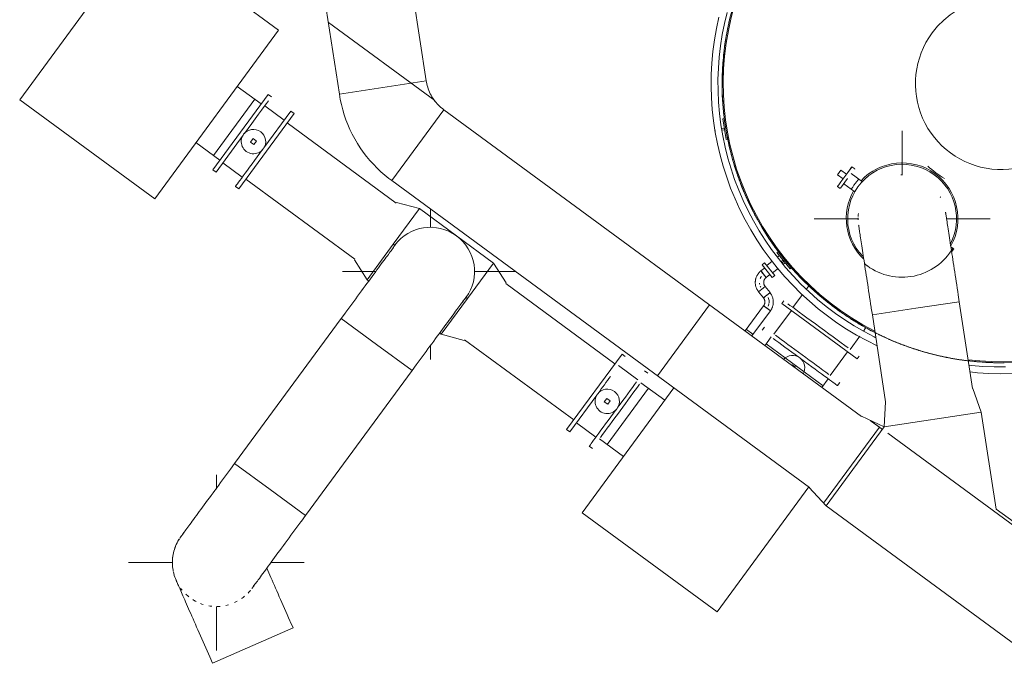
# Model space of a CAD drawing. Header units: metres. Extents: x 135583 to 135939, y 457896 to 458258.
# Tile 14 of 256: x 135593.85 to 135600.91, y 458115.78 to 458120.39. Entities that reach past the tile are written whole.
import ezdxf

# ---------------------------------------------------------------- set-up
doc = ezdxf.new("R2010")
doc.units = ezdxf.units.M
doc.linetypes.add('Hidden', pattern=[4, 2, -2])
doc.layers.add('NIEUWE INSTALLATIE', color=250, linetype='Continuous', lineweight=0)

msp = doc.modelspace()

# ---------------------------------------------------------------- linework, layer by layer
at = {"layer": 'NIEUWE INSTALLATIE', "linetype": 'Hidden'}
for p, q in [((135595.2357, 458124.0822), (135602.4966, 458118.7477)), ((135595.2357, 458124.0822), (135602.4966, 458118.7477)), ((135596.8261, 458119.8116), (135596.064, 458120.3715)), ((135596.8261, 458119.8116), (135596.064, 458120.3715)), ((135595.2397, 458119.4186), (135595.5357, 458119.8215)), ((135595.2397, 458119.4186), (135595.5357, 458119.8215)), ((135598.7951, 458118.3465), (135598.4221, 458117.8389)), ((135598.7951, 458118.3465), (135598.4221, 458117.8389)), ((135599.1047, 458118.1376), (135599.059, 458118.1712)), ((135599.1047, 458118.1376), (135599.059, 458118.1712)), ((135599.1047, 458118.1376), (135599.059, 458118.1712)), ((135599.1047, 458118.1376), (135599.059, 458118.1712)), ((135599.6094, 458117.7668), (135599.2001, 458118.0675)), ((135599.6094, 458117.7668), (135599.2001, 458118.0675)), ((135599.6094, 458117.7668), (135599.2001, 458118.0675)), ((135599.6094, 458117.7668), (135599.2001, 458118.0675)), ((135598.3563, 458117.7493), (135598.0603, 458117.3464)), ((135598.3563, 458117.7493), (135598.0603, 458117.3464)), ((135600.0342, 458117.4547), (135599.9464, 458117.5192)), ((135600.0127, 458117.4704), (135599.9464, 458117.5192)), ((135600.0342, 458117.4547), (135599.9464, 458117.5192)), ((135600.0127, 458117.4704), (135599.9464, 458117.5192)), ((135599.6124, 458116.9256), (135600.0127, 458117.4704)), ((135599.6124, 458116.9256), (135600.0127, 458117.4704)), ((135601.4195, 458116.437), (135600.0724, 458117.4266)), ((135601.4195, 458116.437), (135600.0724, 458117.4266))]:
    msp.add_line(p, q, dxfattribs=at)
at = {"layer": 'NIEUWE INSTALLATIE'}
for p, q in [((135596.7654, 458119.9522), (135596.5546, 458121.3302)), ((135595.9319, 458121.235), (135596.1427, 458119.857)), ((135594.7402, 458121.0264), (135593.8521, 458119.8176)), ((135595.7073, 458120.3159), (135594.7402, 458121.0264)), ((135594.8192, 458119.1071), (135595.7073, 458120.3159)), ((135595.5829, 458119.7869), (135595.4112, 458119.913)), ((135596.1427, 458119.857), (135596.7654, 458119.9522)), ((135596.454, 458119.9046), (135596.1427, 458119.857)), ((135596.7654, 458119.9522), (135596.454, 458119.9046)), ((135595.2365, 458119.3154), (135595.6332, 458119.8554)), ((135595.6558, 458119.8388), (135595.6332, 458119.8554)), ((135593.8521, 458119.8176), (135594.8192, 458119.1071)), ((135595.7472, 458119.6711), (135595.6078, 458119.7735)), ((135595.7472, 458119.6711), (135595.6078, 458119.7735)), ((135595.4211, 458119.1799), (135595.8178, 458119.7198)), ((135595.7952, 458119.7364), (135595.6014, 458119.4725)), ((135595.8178, 458119.7198), (135595.7952, 458119.7364)), ((135596.8903, 458119.746), (135596.5173, 458119.2383)), ((135596.7038, 458119.4921), (135596.8903, 458119.746)), ((135599.8837, 458117.5468), (135596.8903, 458119.746)), ((135596.5495, 458119.0767), (135595.7674, 458119.6513)), ((135598.8992, 458119.6818), (135598.8893, 458119.6802)), ((135598.8893, 458119.6802), (135598.9136, 458119.5322)), ((135598.9235, 458119.5338), (135598.8992, 458119.6818)), ((135595.2591, 458119.2989), (135595.4529, 458119.5627)), ((135598.9006, 458119.6111), (135598.8815, 458119.608)), ((135598.8831, 458119.5981), (135598.9023, 458119.6013)), ((135598.9023, 458119.6013), (135598.9006, 458119.6111)), ((135600.1744, 458119.2774), (135600.1744, 458119.5948)), ((135595.1152, 458119.51), (135595.2869, 458119.3839)), ((135595.5239, 458119.5386), (135595.5062, 458119.5144)), ((135595.5062, 458119.5144), (135595.5304, 458119.4966)), ((135595.5481, 458119.5208), (135595.5239, 458119.5386)), ((135595.5304, 458119.4966), (135595.5481, 458119.5208)), ((135596.5173, 458119.2383), (135596.7038, 458119.4921)), ((135598.9136, 458119.5322), (135598.9235, 458119.5338)), ((135595.307, 458119.3641), (135595.4465, 458119.2617)), ((135595.307, 458119.3641), (135595.4465, 458119.2617)), ((135599.7634, 458119.2667), (135599.8135, 458119.3349)), ((135599.8354, 458119.3225), (135599.8152, 458119.3373)), ((135595.2365, 458119.3154), (135595.2591, 458119.2989)), ((135599.7113, 458119.2802), (135599.735, 458119.3125)), ((135599.7516, 458119.2506), (135599.7113, 458119.2802)), ((135599.7753, 458119.2829), (135599.735, 458119.3125)), ((135599.89, 458119.2296), (135599.8102, 458119.2882)), ((135595.3985, 458119.1964), (135595.4211, 458119.1799)), ((135595.4714, 458119.2484), (135596.2534, 458118.6738)), ((135596.5173, 458119.2383), (135599.5107, 458117.0391)), ((135599.7116, 458119.1962), (135599.7318, 458119.1814)), ((135599.7836, 458119.2519), (135599.7335, 458119.1838)), ((135599.7569, 458119.2157), (135599.8367, 458119.1571)), ((135596.7165, 458119.0367), (135596.5528, 458119.0812)), ((135596.529, 458118.7815), (135596.7165, 458119.0367)), ((135597.2472, 458118.6468), (135596.7165, 458119.0367)), ((135596.7944, 458118.9021), (135596.7944, 458119.0347)), ((135599.5444, 458118.9648), (135599.8612, 458118.9648)), ((135600.4914, 458118.9648), (135600.8044, 458118.9648)), ((135596.3416, 458118.5264), (135596.529, 458118.7815)), ((135596.5393, 458118.774), (135596.529, 458118.7815)), ((135599.2858, 458118.7283), (135599.2781, 458118.722)), ((135599.2781, 458118.722), (135599.3727, 458118.6056)), ((135599.2953, 458118.7007), (135599.2803, 458118.6887)), ((135599.3804, 458118.6119), (135599.2858, 458118.7283)), ((135600.5444, 458118.7488), (135600.5238, 458118.764)), ((135600.5444, 458118.7488), (135600.5311, 458118.7307)), ((135596.2501, 458118.6693), (135596.3416, 458118.5264)), ((135597.2472, 458118.6468), (135597.0598, 458118.3916)), ((135597.3387, 458118.5039), (135597.2472, 458118.6468)), ((135599.1894, 458118.6479), (135599.1707, 458118.6329)), ((135599.1707, 458118.6329), (135599.2431, 458118.5425)), ((135599.1894, 458118.6479), (135599.2619, 458118.5575)), ((135599.2439, 458118.6595), (135599.205, 458118.6284)), ((135599.3222, 458118.6677), (135599.3063, 458118.6547)), ((135599.3126, 458118.647), (135599.3285, 458118.6599)), ((135599.3285, 458118.6599), (135599.3222, 458118.6677)), ((135599.3225, 458118.6381), (135599.3359, 458118.6489)), ((135596.1644, 458118.5866), (135596.404, 458118.5866)), ((135597.1082, 458118.5866), (135597.4043, 458118.5866)), ((135599.188, 458118.6112), (135599.1625, 458118.5907)), ((135599.1625, 458118.5907), (135599.1631, 458118.5899)), ((135599.1813, 458118.5672), (135599.1625, 458118.5907)), ((135599.1625, 458118.5907), (135599.2002, 458118.5437)), ((135599.2002, 458118.5437), (135599.1813, 458118.5672)), ((135599.2002, 458118.5437), (135599.2257, 458118.5642)), ((135599.2462, 458118.577), (135599.2858, 458118.6087)), ((135599.3727, 458118.6056), (135599.3804, 458118.6119)), ((135596.3416, 458118.5264), (135596.3533, 458118.5178)), ((135598.1174, 458117.9248), (135597.3354, 458118.4994)), ((135599.2002, 458118.5437), (135599.1995, 458118.5445)), ((135599.2431, 458118.5425), (135599.2619, 458118.5575)), ((135599.193, 458118.4789), (135599.1459, 458118.4412)), ((135599.1459, 458118.4412), (135599.1695, 458118.4601)), ((135599.1459, 458118.4412), (135599.1467, 458118.4419)), ((135599.1459, 458118.4412), (135599.1813, 458118.3971)), ((135599.1695, 458118.4601), (135599.193, 458118.4789)), ((135599.1813, 458118.3971), (135599.2283, 458118.4348)), ((135599.193, 458118.4789), (135599.1922, 458118.4783)), ((135599.2283, 458118.4348), (135599.193, 458118.4789)), ((135599.2283, 458118.4348), (135599.2048, 458118.416)), ((135599.2283, 458118.4348), (135599.2275, 458118.4342)), ((135599.4606, 458118.4222), (135599.3919, 458118.3286)), ((135599.5058, 458118.4837), (135599.487, 458118.4581)), ((135600.5841, 458118.3699), (135600.5765, 458118.4193)), ((135597.0598, 458118.3916), (135596.8723, 458118.1365)), ((135597.0598, 458118.3916), (135597.0495, 458118.3991)), ((135599.2048, 458118.416), (135599.1813, 458118.3971)), ((135599.1813, 458118.3971), (135599.1821, 458118.3978)), ((135599.3266, 458118.3766), (135599.3124, 458118.3572)), ((135599.8523, 458117.9606), (135599.3124, 458118.3572)), ((135600.2727, 458118.3223), (135600.5841, 458118.3699)), ((135600.5841, 458118.3699), (135600.2727, 458118.3223)), ((135600.6794, 458117.7467), (135600.5841, 458118.3699)), ((135596.1853, 458118.2896), (135596.1557, 458118.2493)), ((135599.1824, 458118.3411), (135599.0493, 458118.1598)), ((135599.0979, 458118.1241), (135599.231, 458118.3054)), ((135599.1824, 458118.3411), (135599.2067, 458118.3232)), ((135599.231, 458118.3054), (135599.1824, 458118.3411)), ((135599.2067, 458118.3232), (135599.231, 458118.3054)), ((135599.3809, 458118.3069), (135599.2563, 458118.1373)), ((135599.9538, 458118.3241), (135599.9613, 458118.2746)), ((135599.9613, 458118.2746), (135600.2727, 458118.3223)), ((135600.2727, 458118.3223), (135599.9613, 458118.2746)), ((135596.1557, 458118.2493), (135595.3921, 458117.2099)), ((135596.1557, 458118.2493), (135596.4096, 458118.0628)), ((135596.4096, 458118.0628), (135596.1557, 458118.2493)), ((135599.9613, 458118.2746), (135600.0566, 458117.6515)), ((135596.8603, 458118.1454), (135596.8723, 458118.1365)), ((135596.8723, 458118.1365), (135597.036, 458118.0919)), ((135599.1878, 458118.1876), (135599.1712, 458118.165)), ((135599.8968, 458118.1578), (135599.9158, 458118.1837)), ((135597.0393, 458118.0964), (135597.8214, 458117.5219)), ((135599.2365, 458118.1171), (135599.1904, 458118.0544)), ((135599.2365, 458118.1171), (135599.1904, 458118.0544)), ((135599.8013, 458118.0279), (135599.8712, 458118.123)), ((135596.4096, 458118.0628), (135596.6634, 458117.8763)), ((135596.6634, 458117.8763), (135596.4096, 458118.0628)), ((135596.7944, 458117.9566), (135596.7944, 458118.0554)), ((135599.6592, 458117.8412), (135599.7838, 458118.0109)), ((135598.1677, 458117.9933), (135597.771, 458117.4534)), ((135598.1903, 458117.9767), (135598.1677, 458117.9933)), ((135599.8523, 458117.9606), (135599.8665, 458117.9799)), ((135595.8998, 458116.8369), (135596.6634, 458117.8763)), ((135596.6634, 458117.8763), (135596.693, 458117.9166)), ((135598.2818, 458117.809), (135598.1423, 458117.9115)), ((135598.2818, 458117.809), (135598.1423, 458117.9115)), ((135598.3523, 458117.8577), (135598.3297, 458117.8743)), ((135599.4109, 458117.9002), (135599.3867, 458117.918)), ((135598.4736, 458117.6631), (135598.3019, 458117.7892)), ((135599.6003, 458117.7543), (135599.6458, 458117.8163)), ((135599.6003, 458117.7543), (135599.6458, 458117.8163)), ((135599.7111, 458117.7684), (135599.7277, 458117.7909)), ((135598.5394, 458117.7527), (135597.8815, 458116.8572)), ((135600.7421, 458117.5785), (135600.681, 458117.747)), ((135597.7936, 458117.4368), (135597.9874, 458117.7006)), ((135598.0585, 458117.6765), (135598.0407, 458117.6523)), ((135598.0407, 458117.6523), (135598.0649, 458117.6346)), ((135598.0826, 458117.6588), (135598.0585, 458117.6765)), ((135598.0649, 458117.6346), (135598.0826, 458117.6588)), ((135600.0551, 458117.6512), (135600.047, 458117.4722)), ((135600.047, 458117.4722), (135600.7421, 458117.5785)), ((135600.8485, 458116.8834), (135600.7421, 458117.5785)), ((135597.8416, 458117.5021), (135597.981, 458117.3996)), ((135597.8416, 458117.5021), (135597.981, 458117.3996)), ((135600.047, 458117.4722), (135599.8847, 458117.5481)), ((135597.771, 458117.4534), (135597.7936, 458117.4368)), ((135599.6307, 458116.9055), (135600.047, 458117.4722)), ((135598.0059, 458117.3863), (135598.1776, 458117.2602)), ((135597.933, 458117.3344), (135597.9556, 458117.3178)), ((135595.3921, 458117.2099), (135595.3625, 458117.1696)), ((135595.646, 458117.0234), (135595.3921, 458117.2099)), ((135595.3921, 458117.2099), (135595.646, 458117.0234)), ((135595.2611, 458117.0272), (135595.2611, 458117.1296)), ((135595.8998, 458116.8369), (135595.646, 458117.0234)), ((135595.646, 458117.0234), (135595.8998, 458116.8369)), ((135598.8486, 458116.1468), (135599.5065, 458117.0422)), ((135599.5098, 458117.0378), (135599.6307, 458116.9055)), ((135599.6307, 458116.9055), (135600.9988, 458115.9004)), ((135601.4151, 458116.4671), (135600.8485, 458116.8834)), ((135595.8702, 458116.7966), (135595.8998, 458116.8369)), ((135597.8815, 458116.8572), (135598.8486, 458116.1468)), ((135594.6311, 458116.4996), (135594.9472, 458116.4996)), ((135595.65, 458116.4996), (135595.8911, 458116.4996)), ((135595.2611, 458115.8696), (135595.2611, 458116.1856)), ((135595.8108, 458116.031), (135595.5223, 458115.9044)), ((135595.8108, 458116.031), (135595.7907, 458116.0768)), ((135595.5223, 458115.9044), (135595.2339, 458115.7778)), ((135595.2138, 458115.8236), (135595.2339, 458115.7778))]:
    msp.add_line(p, q, dxfattribs=at)
at = {"layer": 'NIEUWE INSTALLATIE', "flags": 128}
for points in [[(135598.8621, 458120.409), (135598.8446, 458120.3277), (135598.8304, 458120.2458), (135598.8195, 458120.1634), (135598.8119, 458120.0806), (135598.8076, 458119.9976), (135598.8066, 458119.9145), (135598.809, 458119.8314), (135598.8147, 458119.7484), (135598.8237, 458119.6658), (135598.836, 458119.5836), (135598.8515, 458119.5019), (135598.8703, 458119.4209), (135598.8924, 458119.3408), (135598.9176, 458119.2616), (135598.946, 458119.1834), (135598.9775, 458119.1065), (135599.012, 458119.0309), (135599.0495, 458118.9567), (135599.09, 458118.8841), (135599.1333, 458118.8132), (135599.1795, 458118.744), (135599.2283, 458118.6768), (135599.2798, 458118.6115), (135599.3339, 458118.5484), (135599.3905, 458118.4875), (135599.4494, 458118.4289), (135599.5107, 458118.3727), (135599.5741, 458118.319), (135599.6397, 458118.2678), (135599.7072, 458118.2194), (135599.7767, 458118.1736), (135599.8479, 458118.1307), (135599.9207, 458118.0907), (135599.9951, 458118.0536)], [(135599.9862, 458118.1118), (135599.9739, 458118.1177), (135599.9021, 458118.1556), (135599.8318, 458118.1963), (135599.7632, 458118.2398), (135599.6965, 458118.286), (135599.6316, 458118.3349), (135599.5688, 458118.3863), (135599.508, 458118.4401), (135599.4495, 458118.4964), (135599.3932, 458118.5549), (135599.3393, 458118.6157), (135599.2879, 458118.6786), (135599.2391, 458118.7434), (135599.1929, 458118.8102), (135599.1494, 458118.8787), (135599.1087, 458118.949), (135599.0708, 458119.0208), (135599.0358, 458119.0941), (135599.0038, 458119.1687), (135598.9748, 458119.2445), (135598.9488, 458119.3215), (135598.9259, 458119.3994), (135598.9062, 458119.4781), (135598.8897, 458119.5576), (135598.8763, 458119.6377), (135598.8661, 458119.7183), (135598.8592, 458119.7992), (135598.8555, 458119.8803), (135598.8551, 458119.9615), (135598.8579, 458120.0426), (135598.8639, 458120.1236), (135598.8732, 458120.2043), (135598.8857, 458120.2845), (135598.9014, 458120.3642), (135598.9203, 458120.4431)], [(135596.8903, 458119.746), (135596.8803, 458119.7536), (135596.8706, 458119.7617), (135596.8612, 458119.7701), (135596.8522, 458119.7789), (135596.8436, 458119.7881), (135596.8353, 458119.7976), (135596.8274, 458119.8074), (135596.8199, 458119.8175), (135596.8128, 458119.828), (135596.8062, 458119.8386), (135596.7999, 458119.8496), (135596.7941, 458119.8608), (135596.7888, 458119.8722), (135596.7839, 458119.8838), (135596.7795, 458119.8956), (135596.7756, 458119.9076), (135596.7722, 458119.9197), (135596.7692, 458119.932), (135596.7667, 458119.9443), (135596.7654, 458119.9522)], [(135596.1427, 458119.857), (135596.1491, 458119.8197), (135596.1571, 458119.7828), (135596.1665, 458119.7462), (135596.1774, 458119.71), (135596.1897, 458119.6742), (135596.2034, 458119.639), (135596.2185, 458119.6044), (135596.235, 458119.5704), (135596.2529, 458119.537), (135596.272, 458119.5045), (135596.2925, 458119.4727), (135596.3142, 458119.4417), (135596.3371, 458119.4117), (135596.3612, 458119.3826), (135596.3865, 458119.3545), (135596.4129, 458119.3274), (135596.4403, 458119.3014), (135596.4687, 458119.2765), (135596.4981, 458119.2527), (135596.5173, 458119.2383)], [(135600.5765, 458118.4193), (135600.5729, 458118.443), (135600.5693, 458118.4667), (135600.5657, 458118.4903), (135600.5621, 458118.5138), (135600.5585, 458118.5371), (135600.555, 458118.5603), (135600.5515, 458118.5832), (135600.548, 458118.6059), (135600.5446, 458118.6282), (135600.5412, 458118.6503), (135600.5379, 458118.6719), (135600.5346, 458118.6932), (135600.5314, 458118.714), (135600.5283, 458118.7344), (135600.5253, 458118.7542), (135600.5223, 458118.7735), (135600.5195, 458118.7922), (135600.5167, 458118.8104), (135600.514, 458118.8279), (135600.5114, 458118.8448), (135600.509, 458118.861), (135600.5066, 458118.8764), (135600.5044, 458118.8912), (135600.5022, 458118.9052), (135600.5002, 458118.9184), (135600.4983, 458118.9308), (135600.4965, 458118.9424), (135600.4949, 458118.9532), (135600.4934, 458118.9631), (135600.492, 458118.9721), (135600.4907, 458118.9803), (135600.4896, 458118.9875), (135600.4886, 458118.9939), (135600.4878, 458118.9993), (135600.4871, 458119.0038), (135600.4866, 458119.0073), (135600.4862, 458119.01), (135600.4859, 458119.0116), (135600.4858, 458119.0124)], [(135599.8631, 458118.9172), (135599.8633, 458118.9153), (135599.8637, 458118.9129), (135599.8642, 458118.9096), (135599.8649, 458118.9053), (135599.8657, 458118.9002), (135599.8666, 458118.8941), (135599.8677, 458118.8871), (135599.8689, 458118.8791), (135599.8702, 458118.8703), (135599.8717, 458118.8607), (135599.8733, 458118.8501), (135599.875, 458118.8388), (135599.8769, 458118.8266), (135599.8789, 458118.8136), (135599.881, 458118.7998), (135599.8832, 458118.7852), (135599.8856, 458118.77), (135599.888, 458118.754), (135599.8906, 458118.7373), (135599.8932, 458118.7199), (135599.896, 458118.702), (135599.8988, 458118.6834), (135599.9017, 458118.6642), (135599.9048, 458118.6445), (135599.9078, 458118.6243), (135599.911, 458118.6036), (135599.9142, 458118.5825), (135599.9175, 458118.5609), (135599.9209, 458118.539), (135599.9243, 458118.5167), (135599.9278, 458118.4941), (135599.9313, 458118.4713), (135599.9348, 458118.4482), (135599.9383, 458118.4249), (135599.9419, 458118.4014), (135599.9455, 458118.3778), (135599.9492, 458118.3542), (135599.9528, 458118.3305), (135599.9538, 458118.3241)], [(135596.5405, 458118.7731), (135596.5394, 458118.7715), (135596.538, 458118.7696), (135596.536, 458118.7669), (135596.5335, 458118.7634), (135596.5304, 458118.7592), (135596.5267, 458118.7543), (135596.5225, 458118.7485), (135596.5178, 458118.7421), (135596.5125, 458118.7349), (135596.5067, 458118.727), (135596.5004, 458118.7184), (135596.4936, 458118.7092), (135596.4863, 458118.6992), (135596.4785, 458118.6886), (135596.4702, 458118.6774), (135596.4615, 458118.6655), (135596.4524, 458118.6531), (135596.4428, 458118.64), (135596.4328, 458118.6264), (135596.4224, 458118.6123), (135596.4116, 458118.5976), (135596.4005, 458118.5825), (135596.389, 458118.5669), (135596.3772, 458118.5508), (135596.3651, 458118.5343), (135596.3527, 458118.5175), (135596.3401, 458118.5002), (135596.3272, 458118.4826), (135596.314, 458118.4648), (135596.3007, 458118.4466), (135596.2872, 458118.4282), (135596.2735, 458118.4096), (135596.2596, 458118.3907), (135596.2457, 458118.3717), (135596.2316, 458118.3526), (135596.2175, 458118.3334), (135596.2033, 458118.3141), (135596.1891, 458118.2948), (135596.1853, 458118.2896)], [(135599.1625, 458118.5907), (135599.1592, 458118.588), (135599.156, 458118.5852), (135599.153, 458118.5822), (135599.1501, 458118.5791), (135599.1473, 458118.5759), (135599.1446, 458118.5726), (135599.1421, 458118.5691), (135599.1397, 458118.5656), (135599.1375, 458118.562), (135599.1354, 458118.5583), (135599.1334, 458118.5545), (135599.1316, 458118.5507), (135599.13, 458118.5467), (135599.1285, 458118.5427), (135599.1272, 458118.5387), (135599.1261, 458118.5346), (135599.1251, 458118.5305), (135599.1242, 458118.5263), (135599.1236, 458118.5221), (135599.1231, 458118.5179), (135599.1228, 458118.5136), (135599.1226, 458118.5094), (135599.1226, 458118.5051), (135599.1228, 458118.5009), (135599.1232, 458118.4966), (135599.1237, 458118.4924), (135599.1244, 458118.4882), (135599.1253, 458118.484), (135599.1263, 458118.4799), (135599.1275, 458118.4758), (135599.1289, 458118.4718), (135599.1304, 458118.4678), (135599.132, 458118.4639), (135599.1339, 458118.4601), (135599.1359, 458118.4563), (135599.138, 458118.4526), (135599.1403, 458118.449), (135599.1427, 458118.4455), (135599.1452, 458118.4421), (135599.1459, 458118.4412)], [(135599.193, 458118.4789), (135599.1919, 458118.4804), (135599.1908, 458118.4819), (135599.1898, 458118.4835), (135599.1889, 458118.485), (135599.188, 458118.4867), (135599.1872, 458118.4883), (135599.1865, 458118.49), (135599.1858, 458118.4917), (135599.1852, 458118.4934), (135599.1846, 458118.4952), (135599.1842, 458118.497), (135599.1838, 458118.4988), (135599.1835, 458118.5006), (135599.1832, 458118.5024), (135599.183, 458118.5043), (135599.1829, 458118.5061), (135599.1829, 458118.5079), (135599.1829, 458118.5098), (135599.1831, 458118.5116), (135599.1833, 458118.5135), (135599.1835, 458118.5153), (135599.1839, 458118.5171), (135599.1843, 458118.5189), (135599.1848, 458118.5207), (135599.1853, 458118.5224), (135599.1859, 458118.5242), (135599.1866, 458118.5259), (135599.1874, 458118.5275), (135599.1882, 458118.5292), (135599.1891, 458118.5308), (135599.19, 458118.5324), (135599.1911, 458118.5339), (135599.1921, 458118.5354), (135599.1933, 458118.5369), (135599.1945, 458118.5383), (135599.1957, 458118.5396), (135599.197, 458118.5409), (135599.1984, 458118.5422), (135599.1998, 458118.5434), (135599.2002, 458118.5437)], [(135599.231, 458118.3054), (135599.2335, 458118.3089), (135599.2358, 458118.3124), (135599.238, 458118.3161), (135599.24, 458118.3198), (135599.2418, 458118.3237), (135599.2436, 458118.3276), (135599.2451, 458118.3315), (135599.2465, 458118.3355), (135599.2477, 458118.3396), (135599.2488, 458118.3437), (135599.2497, 458118.3479), (135599.2504, 458118.3521), (135599.251, 458118.3563), (135599.2514, 458118.3605), (135599.2516, 458118.3648), (135599.2517, 458118.369), (135599.2516, 458118.3733), (135599.2513, 458118.3775), (135599.2508, 458118.3818), (135599.2502, 458118.386), (135599.2494, 458118.3901), (135599.2485, 458118.3943), (135599.2474, 458118.3984), (135599.2461, 458118.4024), (135599.2446, 458118.4064), (135599.243, 458118.4104), (135599.2413, 458118.4143), (135599.2394, 458118.4181), (135599.2373, 458118.4218), (135599.2351, 458118.4254), (135599.2327, 458118.429), (135599.2302, 458118.4324), (135599.2283, 458118.4348)], [(135596.693, 458117.9166), (135596.7072, 458117.9359), (135596.7214, 458117.9552), (135596.7355, 458117.9744), (135596.7496, 458117.9936), (135596.7636, 458118.0126), (135596.7775, 458118.0315), (135596.7912, 458118.0502), (135596.8048, 458118.0687), (135596.8182, 458118.0869), (135596.8314, 458118.1048), (135596.8443, 458118.1225), (135596.8571, 458118.1398), (135596.8695, 458118.1568), (135596.8817, 458118.1734), (135596.8936, 458118.1896), (135596.9052, 458118.2053), (135596.9164, 458118.2206), (135596.9273, 458118.2354), (135596.9377, 458118.2497), (135596.9478, 458118.2634), (135596.9575, 458118.2766), (135596.9668, 458118.2892), (135596.9756, 458118.3012), (135596.984, 458118.3127), (135596.9919, 458118.3234), (135596.9994, 458118.3336), (135597.0063, 458118.343), (135597.0128, 458118.3518), (135597.0187, 458118.3599), (135597.0241, 458118.3672), (135597.029, 458118.3739), (135597.0333, 458118.3798), (135597.0371, 458118.385), (135597.0404, 458118.3894), (135597.0431, 458118.393), (135597.0452, 458118.396), (135597.0468, 458118.3981), (135597.0478, 458118.3995), (135597.0482, 458118.4001)], [(135599.1813, 458118.3971), (135599.1824, 458118.3957), (135599.1835, 458118.3942), (135599.1845, 458118.3926), (135599.1854, 458118.391), (135599.1863, 458118.3894), (135599.1871, 458118.3878), (135599.1878, 458118.3861), (135599.1885, 458118.3844), (135599.1891, 458118.3826), (135599.1897, 458118.3809), (135599.1901, 458118.3791), (135599.1905, 458118.3773), (135599.1908, 458118.3755), (135599.1911, 458118.3736), (135599.1913, 458118.3718), (135599.1914, 458118.37), (135599.1914, 458118.3681), (135599.1913, 458118.3663), (135599.1912, 458118.3645), (135599.191, 458118.3626), (135599.1908, 458118.3608), (135599.1904, 458118.359), (135599.19, 458118.3572), (135599.1895, 458118.3554), (135599.189, 458118.3537), (135599.1884, 458118.3519), (135599.1877, 458118.3502), (135599.1869, 458118.3485), (135599.1861, 458118.3469), (135599.1852, 458118.3453), (135599.1842, 458118.3437), (135599.1832, 458118.3422), (135599.1824, 458118.3411)], [(135600.9146, 458117.902), (135600.8334, 458117.9025), (135600.7522, 458117.9061), (135600.6713, 458117.9131), (135600.6536, 458117.9153)], [(135600.6612, 458117.866), (135600.7138, 458117.8606), (135600.7968, 458117.8554), (135600.8799, 458117.8535), (135600.963, 458117.855)], [(135595.3625, 458117.1696), (135595.3483, 458117.1503), (135595.3341, 458117.131), (135595.32, 458117.1117), (135595.3059, 458117.0926), (135595.2919, 458117.0735), (135595.2781, 458117.0547), (135595.2643, 458117.036), (135595.2508, 458117.0175), (135595.2374, 458116.9993), (135595.2242, 458116.9813), (135595.2112, 458116.9637), (135595.1985, 458116.9463), (135595.186, 458116.9294), (135595.1738, 458116.9128), (135595.1619, 458116.8966), (135595.1504, 458116.8808), (135595.1391, 458116.8656), (135595.1283, 458116.8508), (135595.1178, 458116.8365), (135595.1077, 458116.8227), (135595.098, 458116.8096), (135595.0887, 458116.7969), (135595.0799, 458116.7849), (135595.0715, 458116.7735), (135595.0636, 458116.7627), (135595.0561, 458116.7526), (135595.0492, 458116.7432), (135595.0427, 458116.7344), (135595.0368, 458116.7263), (135595.0314, 458116.7189), (135595.0265, 458116.7123), (135595.0222, 458116.7064), (135595.0184, 458116.7012), (135595.0151, 458116.6968), (135595.0124, 458116.6931), (135595.0103, 458116.6902), (135595.0087, 458116.6881), (135595.0077, 458116.6867), (135595.0073, 458116.6861)], [(135595.515, 458116.3131), (135595.5161, 458116.3146), (135595.5175, 458116.3166), (135595.5195, 458116.3192), (135595.5221, 458116.3227), (135595.5252, 458116.3269), (135595.5288, 458116.3319), (135595.533, 458116.3376), (135595.5377, 458116.3441), (135595.543, 458116.3512), (135595.5488, 458116.3591), (135595.5551, 458116.3677), (135595.5619, 458116.377), (135595.5692, 458116.3869), (135595.577, 458116.3975), (135595.5853, 458116.4088), (135595.594, 458116.4206), (135595.6031, 458116.4331), (135595.6127, 458116.4461), (135595.6227, 458116.4597), (135595.6331, 458116.4739), (135595.6439, 458116.4885), (135595.655, 458116.5037), (135595.6665, 458116.5193), (135595.6783, 458116.5354), (135595.6904, 458116.5518), (135595.7028, 458116.5687), (135595.7154, 458116.5859), (135595.7283, 458116.6035), (135595.7415, 458116.6214), (135595.7548, 458116.6396), (135595.7684, 458116.658), (135595.782, 458116.6766), (135595.7959, 458116.6954), (135595.8098, 458116.7144), (135595.8239, 458116.7335), (135595.838, 458116.7528), (135595.8522, 458116.7721), (135595.8664, 458116.7914), (135595.8702, 458116.7966)], [(135594.9521, 458116.4388), (135594.9508, 458116.4452), (135594.9489, 458116.4576), (135594.9475, 458116.4701), (135594.9466, 458116.4827), (135594.9461, 458116.4953), (135594.9462, 458116.5079), (135594.9468, 458116.5205), (135594.9479, 458116.533), (135594.9495, 458116.5455), (135594.9516, 458116.558), (135594.9542, 458116.5703), (135594.9572, 458116.5825), (135594.9608, 458116.5946), (135594.9648, 458116.6065), (135594.9693, 458116.6183), (135594.9743, 458116.6299), (135594.9798, 458116.6412), (135594.9857, 458116.6524), (135594.992, 458116.6633), (135594.9961, 458116.6697)], [(135594.9987, 458116.6739), (135595.0059, 458116.6842), (135595.0135, 458116.6943), (135595.0215, 458116.704), (135595.0286, 458116.7121)], [(135595.6227, 458116.4595), (135595.6297, 458116.4435), (135595.6371, 458116.4268), (135595.6446, 458116.4096), (135595.6524, 458116.3919), (135595.6604, 458116.3736), (135595.6686, 458116.3549), (135595.677, 458116.3357), (135595.6856, 458116.3161), (135595.6944, 458116.2962), (135595.7033, 458116.2758), (135595.7124, 458116.2552), (135595.7216, 458116.2343), (135595.7308, 458116.2131), (135595.7402, 458116.1917), (135595.7497, 458116.1701), (135595.7592, 458116.1484), (135595.7688, 458116.1266), (135595.7784, 458116.1047), (135595.7881, 458116.0827), (135595.7907, 458116.0768)], [(135594.9727, 458116.373), (135594.9678, 458116.3846), (135594.9635, 458116.3964), (135594.9596, 458116.4084), (135594.9562, 458116.4206), (135594.9533, 458116.4328)], [(135595.2138, 458115.8236), (135595.2042, 458115.8455), (135595.1945, 458115.8675), (135595.1849, 458115.8893), (135595.1754, 458115.9111), (135595.1659, 458115.9327), (135595.1565, 458115.9542), (135595.1472, 458115.9754), (135595.138, 458115.9964), (135595.1289, 458116.0171), (135595.1199, 458116.0375), (135595.1111, 458116.0576), (135595.1025, 458116.0773), (135595.094, 458116.0966), (135595.0857, 458116.1154), (135595.0777, 458116.1338), (135595.0698, 458116.1517), (135595.0622, 458116.169), (135595.0548, 458116.1858), (135595.0477, 458116.2021), (135595.0408, 458116.2177), (135595.0342, 458116.2327), (135595.028, 458116.247), (135595.022, 458116.2607), (135595.0163, 458116.2736), (135595.0109, 458116.2859), (135595.0059, 458116.2974), (135595.0011, 458116.3081), (135594.9968, 458116.3181), (135594.9927, 458116.3273), (135594.9891, 458116.3356), (135594.9857, 458116.3432), (135594.9828, 458116.3499), (135594.9802, 458116.3558), (135594.978, 458116.3608), (135594.9762, 458116.365), (135594.9747, 458116.3683), (135594.9737, 458116.3707), (135594.973, 458116.3723), (135594.9727, 458116.3729)]]:
    msp.add_lwpolyline(points, dxfattribs=at)
at = {"layer": 'NIEUWE INSTALLATIE'}
for centre, radius, start, end in [((135600.8849, 458119.9319), 2, 263.21783, 129.21849), ((135600.8849, 458119.9319), 1.992, 263.15408, 129.39665), ((135600.8849, 458119.9319), 2, 158.17351, 243.09534), ((135600.8849, 458119.9319), 1.992, 157.99535, 242.9294), ((135600.8849, 458119.9319), 0.615, 323.696, 143.696), ((135600.8849, 458119.9319), 2, 169.01787, 171.21645), ((135600.8849, 458119.9319), 0.615, 143.696, 323.696), ((135600.8849, 458119.9319), 2, 173.53377, 175.73376), ((135600.8849, 458119.9319), 2, 178.05002, 180.25107), ((135600.8849, 458119.9319), 2, 182.56634, 184.76837), ((135600.8849, 458119.9319), 2, 187.08272, 189.28568), ((135595.5271, 458119.5176), 0.0875, 143.696, 323.696), ((135595.5271, 458119.5176), 0.0875, 323.696, 143.696), ((135600.8849, 458119.9319), 2, 191.59916, 193.80298), ((135600.8849, 458119.9319), 2, 196.11566, 198.32028), ((135600.1744, 458118.9648), 0.39, 53.696, 223.696), ((135600.1744, 458118.9648), 0.4, 53.696, 137.56575), ((135600.8849, 458119.9319), 0.7919, 228.26597, 239.12603), ((135600.1744, 458118.9648), 0.315, 90, 91.67516), ((135600.1744, 458118.9648), 0.39, 332.66222, 53.696), ((135600.1744, 458118.9648), 0.4, 330.86129, 53.696), ((135600.8849, 458119.9319), 2, 200.6322, 202.83757), ((135600.1744, 458118.9648), 0.4, 149.82625, 226.56509), ((135600.8849, 458119.9319), 2, 205.14879, 207.35486), ((135600.1744, 458118.9648), 0.315, 28.79097, 30), ((135600.1744, 458118.9648), 0.315, 173.18036, 176.97495), ((135600.8849, 458119.9319), 2, 209.66542, 211.87215), ((135600.1744, 458118.9648), 0.315, 178.74896, 180), ((135600.1744, 458118.9648), 0.315, 180, 181.61025), ((135596.7944, 458118.5866), 0.3166, 323.696, 143.696), ((135596.7944, 458118.5866), 0.315, 57.86998, 61.48788), ((135596.7944, 458118.5866), 0.3166, 143.696, 151.66085), ((135600.8849, 458119.9319), 2, 214.1821, 216.38943), ((135596.7944, 458118.5866), 0.315, 148.03315, 150), ((135596.7944, 458118.5866), 0.315, 28.11934, 30), ((135600.8849, 458119.9319), 2, 218.6988, 220.90671), ((135600.8849, 458119.9319), 2, 223.21555, 225.42398), ((135599.229, 458118.5077), 0.0762, 183.94203, 190.8073), ((135599.229, 458118.5077), 0.0762, 145.55407, 160.73929), ((135599.229, 458118.5077), 0.0762, 145.55408, 160.73929), ((135596.7944, 458118.5866), 0.315, 330, 330.54844), ((135599.229, 458118.5077), 0.0762, 200.70724, 207.11638), ((135599.229, 458118.5077), 0.0762, 200.70724, 207.11638), ((135600.8849, 458119.9319), 2, 227.73232, 229.94125), ((135596.7944, 458118.5866), 0.3166, 316.95097, 319.25631), ((135596.7944, 458118.5866), 0.3166, 320.37374, 323.696), ((135599.1453, 458118.3683), 0.0762, 1.79027, 23.92245), ((135599.1453, 458118.3683), 0.0762, 1.79027, 23.92245), ((135599.1453, 458118.3683), 0.0762, 336.25424, 347.62551), ((135599.1453, 458118.3683), 0.0762, 336.25424, 347.62551), ((135599.1453, 458118.3683), 0.0762, 352.21742, 0.46857), ((135599.1453, 458118.3683), 0.0762, 352.21742, 0.46857), ((135600.8849, 458119.9319), 2, 232.24912, 234.45852), ((135600.8849, 458119.9319), 2, 236.76595, 238.97579), ((135600.8849, 458119.9319), 2, 241.38608, 243.11102), ((135599.3899, 458117.897), 0.0875, 53.696, 137.74021), ((135599.3899, 458117.897), 0.0875, 329.83807, 53.696), ((135600.8849, 458119.9319), 2, 263.86743, 266.07927), ((135600.8849, 458119.9319), 2, 268.38441, 270.59649), ((135598.0617, 458117.6556), 0.0875, 323.696, 143.696), ((135598.0617, 458117.6556), 0.0875, 143.696, 323.696), ((135595.2611, 458116.4996), 0.315, 147.446, 152.4749), ((135595.2611, 458116.4996), 0.315, 148.30273, 151.51732), ((135595.2611, 458116.4996), 0.315, 138.78741, 141.2249), ((135595.2611, 458116.4996), 0.315, 158.696, 163.7249), ((135595.2611, 458116.4996), 0.315, 169.946, 174.9749), ((135595.2611, 458116.4996), 0.315, 181.196, 184.82445), ((135595.2611, 458116.4996), 0.315, 192.446, 196.20136), ((135595.2611, 458116.4996), 0.315, 203.696, 208.07586), ((135595.2611, 458116.4996), 0.315, 215.64324, 218.70136), ((135595.2611, 458116.4996), 0.315, 316.196, 321.2249), ((135595.2611, 458116.4996), 0.315, 327.446, 331.01357), ((135595.2611, 458116.4996), 0.315, 327.93119, 330), ((135595.2611, 458116.4996), 0.315, 226.196, 231.2249), ((135595.2611, 458116.4996), 0.315, 237.446, 242.4749), ((135595.2611, 458116.4996), 0.315, 237.86998, 241.48788), ((135595.2611, 458116.4996), 0.315, 304.946, 309.9749), ((135595.2611, 458116.4996), 0.315, 248.696, 252.45136), ((135595.2611, 458116.4996), 0.315, 259.946, 263.96977), ((135595.2611, 458116.4996), 0.315, 271.196, 274.95136), ((135595.2611, 458116.4996), 0.315, 282.446, 286.20136), ((135595.2611, 458116.4996), 0.315, 294.30648, 298.41711)]:
    msp.add_arc(centre, radius, start, end, dxfattribs=at)
at = {"layer": 'NIEUWE INSTALLATIE', "linetype": 'Hidden'}
for centre, radius, start, end in [((135600.8849, 458119.9319), 2, 166.7461, 168.86459), ((135600.8849, 458119.9319), 2, 166.7461, 168.86459), ((135600.8849, 458119.9319), 2, 171.26389, 173.38561), ((135600.8849, 458119.9319), 2, 171.26389, 173.38561), ((135600.8849, 458119.9319), 2, 175.78169, 177.90641), ((135600.8849, 458119.9319), 2, 175.78169, 177.90641), ((135600.8849, 458119.9319), 2, 180.2995, 182.42701), ((135600.8849, 458119.9319), 2, 180.2995, 182.42701), ((135600.8849, 458119.9319), 2, 184.81731, 186.94742), ((135600.8849, 458119.9319), 2, 184.81731, 186.94742), ((135600.8849, 458119.9319), 2, 189.33513, 191.46767), ((135600.8849, 458119.9319), 2, 189.33513, 191.46767), ((135600.8849, 458119.9319), 2, 193.85296, 195.98776), ((135600.8849, 458119.9319), 2, 193.85296, 195.98776), ((135600.8849, 458119.9319), 2, 198.3708, 200.50772), ((135600.8849, 458119.9319), 2, 198.3708, 200.50772), ((135600.1744, 458118.9648), 0.42, 137.84354, 149.54846), ((135600.1744, 458118.9648), 0.42, 137.84354, 149.54846), ((135600.8849, 458119.9319), 2, 202.88864, 205.02754), ((135600.8849, 458119.9319), 2, 202.88864, 205.02754), ((135600.8849, 458119.9319), 2, 207.40649, 209.54724), ((135600.8849, 458119.9319), 2, 207.40649, 209.54724), ((135600.8849, 458119.9319), 2, 211.92436, 214.06682), ((135600.8849, 458119.9319), 2, 211.92436, 214.06682), ((135600.8849, 458119.9319), 2, 216.44223, 218.5863), ((135600.8849, 458119.9319), 2, 216.44223, 218.5863), ((135600.1744, 458118.9648), 0.42, 233.696, 329.84756), ((135600.1744, 458118.9648), 0.42, 233.696, 329.84756), ((135600.1744, 458118.9648), 0.42, 229.90584, 233.696), ((135600.1744, 458118.9648), 0.42, 229.90584, 233.696), ((135600.8849, 458119.9319), 2, 220.96011, 223.10569), ((135600.8849, 458119.9319), 2, 220.96011, 223.10569), ((135600.8849, 458119.9319), 2, 225.478, 227.62499), ((135600.8849, 458119.9319), 2, 225.478, 227.62499), ((135600.8849, 458119.9319), 2, 229.99591, 232.1442), ((135600.8849, 458119.9319), 2, 229.99591, 232.1442), ((135600.8849, 458119.9319), 2, 234.51382, 236.66333), ((135600.8849, 458119.9319), 2, 234.51382, 236.66333), ((135600.8849, 458119.9319), 2, 239.03174, 241.1824), ((135600.8849, 458119.9319), 2, 239.03174, 241.1824), ((135600.8849, 458119.9319), 2, 241.28281, 241.38466), ((135600.8849, 458119.9319), 2, 241.28281, 241.38466), ((135600.8849, 458119.9319), 2, 243.09676, 263.21641), ((135600.8849, 458119.9319), 2, 243.09676, 263.21641), ((135600.8849, 458119.9319), 2, 243.11244, 243.49304), ((135600.8849, 458119.9319), 2, 243.11244, 243.49304), ((135600.8849, 458119.9319), 2, 243.54968, 245.70139), ((135600.8849, 458119.9319), 2, 243.54968, 245.70139), ((135600.8849, 458119.9319), 2, 245.79969, 248.0103), ((135600.8849, 458119.9319), 2, 245.79969, 248.0103), ((135600.8849, 458119.9319), 2, 248.06763, 250.22032), ((135600.8849, 458119.9319), 2, 248.06763, 250.22032), ((135600.8849, 458119.9319), 2, 250.31659, 252.52755), ((135600.8849, 458119.9319), 2, 250.31659, 252.52755), ((135600.8849, 458119.9319), 2, 252.58559, 254.73918), ((135600.8849, 458119.9319), 2, 252.58559, 254.73918), ((135600.8849, 458119.9319), 2, 254.83352, 257.04479), ((135600.8849, 458119.9319), 2, 254.83352, 257.04479), ((135600.8849, 458119.9319), 2, 257.10356, 259.25799), ((135600.8849, 458119.9319), 2, 257.10356, 259.25799), ((135600.8849, 458119.9319), 2, 259.35046, 261.56203), ((135600.8849, 458119.9319), 2, 259.35046, 261.56203), ((135600.8849, 458119.9319), 2, 261.62155, 263.77675), ((135600.8849, 458119.9319), 2, 261.62155, 263.77675), ((135600.8849, 458119.9319), 2, 266.13955, 268.29546), ((135600.8849, 458119.9319), 2, 266.13955, 268.29546)]:
    msp.add_arc(centre, radius, start, end, dxfattribs=at)
at = {"layer": 'NIEUWE INSTALLATIE'}
for centre, major_axis, ratio, start_param, end_param in [((135595.4574, 458119.5688), (-0.1983, -0.27), 0.000001, 3.60524, 4.689689), ((135598.8579, 458119.5991), (0.0241, 0.0008), 1, 3.010693, 3.534292), ((135595.5969, 458119.4664), (-0.1983, -0.27), 0.000001, 4.735095, 6.306155), ((135599.7634, 458119.2667), (0.0518, 0.0705), 0.000001, 2.879793, 6.283185), ((135599.7836, 458119.2519), (0.0518, 0.0705), 0.000001, 6.021386, 6.283185), ((135599.1813, 458118.5672), (-0.0188, 0.0235), 0.000001, 4.68758, 9.686578), ((135599.1813, 458118.5672), (0.0188, -0.0235), 0.000001, 3.141593, 3.944321), ((135599.229, 458118.5077), (0.0611, 0.0455), 1, 2.56998, 2.689802), ((135599.1695, 458118.4601), (0.0235, 0.0188), 0.000001, 2.666595, 3.403392), ((135599.1695, 458118.4601), (0.0235, 0.0188), 0.000001, 6.021386, 7.592182), ((135599.2048, 458118.416), (0.0235, 0.0188), 0.000001, 6.021386, 11.654325), ((135599.2048, 458118.416), (-0.0235, -0.0188), 0.000001, 6.021386, 7.501181), ((135599.5966, 458118.1782), (-0.27, 0.1983), 0.000001, 3.926991, 5.819539), ((135599.4412, 458117.9667), (-0.27, 0.1983), 0.000001, 0.785398, 1.548096), ((135599.4577, 458117.9893), (-0.27, 0.1983), 0.000001, 0.785398, 2.356194), ((135599.4412, 458117.9667), (-0.27, 0.1983), 0.000001, 1.593503, 3.164298), ((135597.9919, 458117.7068), (0.1983, 0.27), 0.000001, 1.084443, 1.54809), ((135598.1314, 458117.6043), (0.1983, 0.27), 0.000001, 0.785398, 1.548096), ((135598.1539, 458117.5878), (0.1983, 0.27), 0.000001, 0.785398, 2.356194), ((135598.1314, 458117.6043), (0.1983, 0.27), 0.000001, 1.593503, 3.164298)]:
    msp.add_ellipse(centre, major_axis=major_axis, ratio=ratio, start_param=start_param, end_param=end_param, dxfattribs=at)

doc.saveas('drawing.dxf')
